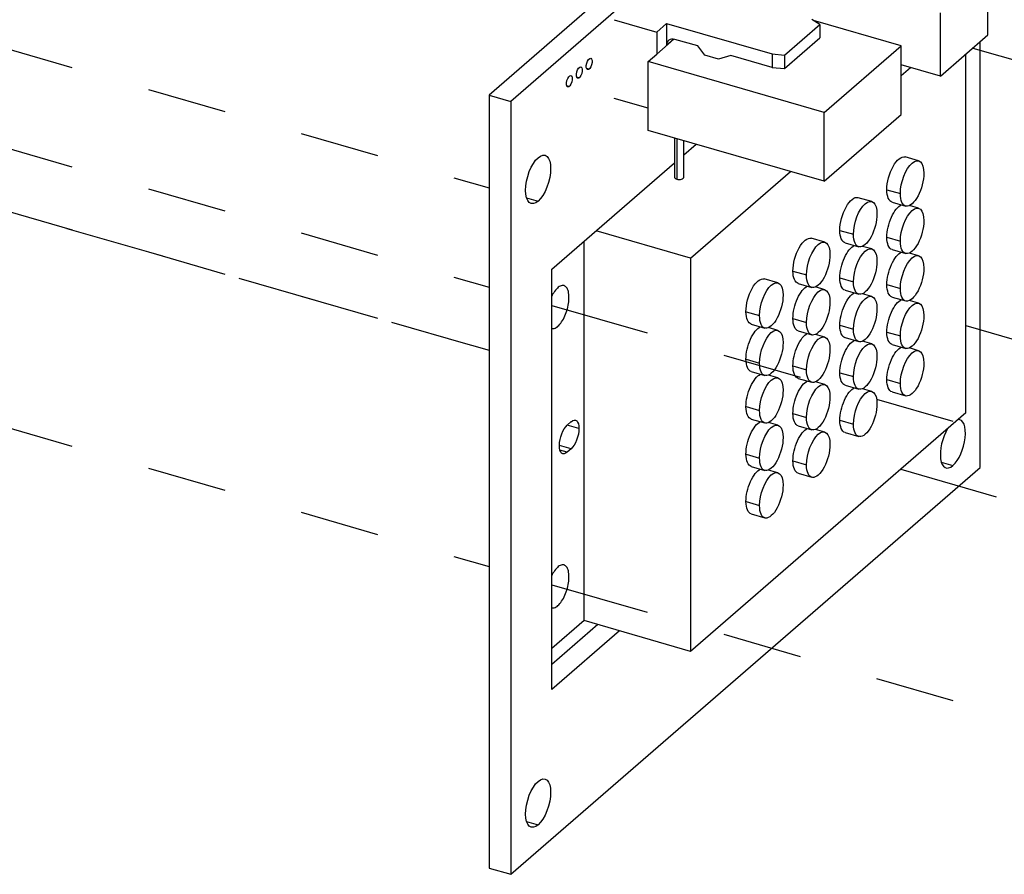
# Model space of a CAD drawing. Extents: x 0.3 to 39, y 0.1 to 10.9.
# Tile 7 of 26: x 25.9 to 27.1, y 2.2 to 3.3. Entities that reach past the tile are written whole.
import ezdxf

# ---------------------------------------------------------------- set-up
doc = ezdxf.new("R2010")
doc.units = 0
doc.header["$LTSCALE"] = 0.5
doc.header["$MEASUREMENT"] = 0
doc.linetypes.add('ONS_PHANTOM', pattern=[0.5, 0.25, -0.05, 0.05, -0.05, 0.05, -0.05])
for name, color, linetype in [('EXPLODE_LINES', 7, 'ONS_PHANTOM'), ('TANGENT_LINES', 7, 'CONTINUOUS'), ('VISIBLE', 7, 'CONTINUOUS')]:
    doc.layers.add(name, color=color, linetype=linetype)

msp = doc.modelspace()

# ---------------------------------------------------------------- linework, layer by layer
at = {"layer": 'EXPLODE_LINES'}
for p, q in [((24.6483, 3.5719), (26.4939, 3.0391)), ((24.6483, 3.4469), (26.4939, 2.9141)), ((24.6483, 3.3675), (26.4939, 2.8348)), ((24.762, 3.3347), (26.4939, 2.8348)), ((27.1022, 3.2148), (27.646, 3.0578)), ((24.6483, 3.0957), (26.4939, 2.5629)), ((26.5728, 2.8913), (27.2336, 2.7005)), ((27.0936, 2.866), (27.646, 2.7065)), ((27.0117, 2.6853), (28.766, 2.1789)), ((27.0117, 2.6853), (28.766, 2.1789)), ((26.5728, 2.5401), (27.2336, 2.3494))]:
    msp.add_line(p, q, dxfattribs=at)
at = {"layer": 'TANGENT_LINES'}
for p, q in [((26.7172, 3.2184), (26.726, 3.226)), ((26.6164, 3.1894), (26.6198, 3.1884)), ((26.6039, 3.1785), (26.6073, 3.1776)), ((26.5914, 3.1677), (26.5948, 3.1667)), ((26.73, 3.1008), (26.73, 3.0499)), ((26.9942, 3.0367), (27.0113, 3.0318)), ((26.5411, 3.0266), (26.5556, 3.0224)), ((26.9352, 2.9856), (26.9522, 2.9807)), ((26.9942, 2.9771), (27.0113, 2.9721)), ((26.8761, 2.9344), (26.8932, 2.9295)), ((26.9352, 2.9259), (26.9522, 2.921)), ((26.9942, 2.9174), (27.0113, 2.9125)), ((26.8171, 2.8833), (26.8341, 2.8784)), ((26.8761, 2.8748), (26.8932, 2.8699)), ((26.9352, 2.8662), (26.9522, 2.8613)), ((26.9942, 2.8577), (27.0113, 2.8528)), ((26.8171, 2.8236), (26.8341, 2.8187)), ((26.8761, 2.8151), (26.8932, 2.8102)), ((26.9352, 2.8066), (26.9522, 2.8017)), ((26.9942, 2.7981), (27.0113, 2.7931)), ((26.8171, 2.764), (26.8341, 2.759)), ((26.8761, 2.7554), (26.8932, 2.7505)), ((26.607, 2.7365), (26.5922, 2.7408)), ((26.9352, 2.7469), (26.9522, 2.742)), ((26.5971, 2.711), (26.5824, 2.7152)), ((26.5922, 2.7067), (26.5831, 2.7093)), ((26.8171, 2.7043), (26.8341, 2.6994)), ((26.8761, 2.6958), (26.8932, 2.6909)), ((27.0627, 2.6942), (27.0772, 2.69)), ((26.8171, 2.6446), (26.8341, 2.6397)), ((26.5411, 2.2424), (26.5556, 2.2382))]:
    msp.add_line(p, q, dxfattribs=at)
at = {"layer": 'VISIBLE'}
for p, q in [((27.0844, 3.667), (26.4939, 3.1556)), ((27.1117, 3.6592), (26.5211, 3.1477)), ((27.1213, 3.2313), (27.1213, 3.3108)), ((27.0615, 3.1795), (27.0615, 3.259)), ((26.6514, 3.2503), (26.7047, 3.2349)), ((26.7047, 3.2349), (26.7172, 3.2457)), ((26.7172, 3.2457), (26.7172, 3.2184)), ((26.7172, 3.2457), (26.85, 3.2074)), ((26.8655, 3.206), (26.9101, 3.2446)), ((26.9101, 3.2446), (26.9, 3.2507)), ((27.0123, 3.2177), (26.9019, 3.2496)), ((26.9101, 3.2446), (26.9101, 3.2276)), ((26.7047, 3.2349), (26.7047, 3.2072)), ((26.7047, 3.2072), (26.7263, 3.2259)), ((26.7563, 3.2174), (26.7274, 3.2257)), ((26.8655, 3.1889), (26.9101, 3.2276)), ((27.0615, 3.1795), (27.1213, 3.2313)), ((27.1117, 2.6874), (27.1117, 3.223)), ((26.7653, 3.2057), (26.7563, 3.2174)), ((26.85, 3.2074), (26.8655, 3.206)), ((26.85, 3.2074), (26.85, 3.1903)), ((26.9154, 3.1338), (27.0123, 3.2177)), ((27.0123, 3.1312), (27.0123, 3.2177)), ((27.0936, 2.7563), (27.0936, 3.2074)), ((26.6938, 3.1978), (26.7047, 3.2072)), ((26.6938, 3.1113), (26.6938, 3.1978)), ((26.9154, 3.1338), (26.6938, 3.1978)), ((26.7823, 3.2008), (26.7653, 3.2057)), ((26.798, 3.2053), (26.7823, 3.2008)), ((26.85, 3.1903), (26.798, 3.2053)), ((26.8655, 3.206), (26.8655, 3.1889)), ((26.85, 3.1903), (26.8655, 3.1889)), ((27.0615, 3.1795), (27.0123, 3.1938)), ((27.0123, 3.1802), (27.024, 3.1904)), ((26.4939, 3.1556), (26.4939, 2.1839)), ((26.4939, 3.1556), (26.5211, 3.1477)), ((26.5211, 3.1477), (26.5211, 2.176)), ((26.6938, 3.1391), (26.6514, 3.1514)), ((26.9154, 3.0473), (26.9154, 3.1338)), ((26.9154, 3.0473), (27.0123, 3.1312)), ((26.9154, 3.0473), (26.6938, 3.1113)), ((26.727, 3.1017), (26.727, 3.0525)), ((26.7389, 3.0525), (26.7389, 3.0982)), ((26.7389, 3.0806), (26.7542, 3.0938)), ((27.0342, 3.073), (27.0172, 3.0779)), ((26.5728, 2.9368), (26.727, 3.0703)), ((26.7472, 2.9506), (26.8729, 3.0595)), ((26.9752, 3.0218), (26.9581, 3.0267)), ((27.0008, 3.0211), (27.0179, 3.0162)), ((27.0342, 3.0133), (27.0225, 3.0167)), ((26.7472, 2.9506), (26.6284, 2.9849)), ((26.9161, 2.9707), (26.8991, 2.9756)), ((26.6134, 2.4949), (26.6134, 2.9719)), ((26.9417, 2.97), (26.9588, 2.9651)), ((26.9752, 2.9622), (26.9634, 2.9655)), ((27.0008, 2.9615), (27.0179, 2.9566)), ((26.7472, 2.9506), (26.7472, 2.4563)), ((27.0342, 2.9536), (27.0225, 2.957)), ((26.5728, 2.4083), (26.5728, 2.9368)), ((26.8571, 2.9195), (26.84, 2.9245)), ((26.8827, 2.9189), (26.8997, 2.9139)), ((26.9161, 2.911), (26.9044, 2.9144)), ((26.9417, 2.9103), (26.9588, 2.9054)), ((26.9752, 2.9025), (26.9634, 2.9059)), ((27.0008, 2.9018), (27.0179, 2.8969)), ((27.0342, 2.894), (27.0225, 2.8974)), ((26.8236, 2.8677), (26.8407, 2.8628)), ((26.8571, 2.8599), (26.8453, 2.8633)), ((26.8827, 2.8592), (26.8997, 2.8543)), ((26.9161, 2.8513), (26.9044, 2.8547)), ((26.9417, 2.8507), (26.9588, 2.8457)), ((26.9752, 2.8428), (26.9634, 2.8462)), ((27.0008, 2.8421), (27.0179, 2.8372)), ((27.0342, 2.8343), (27.0225, 2.8377)), ((26.8236, 2.808), (26.8407, 2.8031)), ((26.8571, 2.8002), (26.8453, 2.8036)), ((26.8827, 2.7995), (26.8997, 2.7946)), ((26.9161, 2.7917), (26.9044, 2.7951)), ((26.9417, 2.791), (26.9588, 2.7861)), ((26.9752, 2.7831), (26.9634, 2.7865)), ((27.0008, 2.7825), (27.0179, 2.7776)), ((27.0936, 2.7563), (26.7472, 2.4563)), ((26.5922, 2.7408), (26.5971, 2.7451)), ((26.8236, 2.7484), (26.8407, 2.7435)), ((26.8571, 2.7405), (26.8453, 2.7439)), ((26.8827, 2.7399), (26.8997, 2.7349)), ((26.9161, 2.732), (26.9044, 2.7354)), ((26.9417, 2.7313), (26.9588, 2.7264)), ((26.5971, 2.711), (26.5922, 2.7067)), ((26.5211, 2.176), (27.1117, 2.6874)), ((26.8236, 2.6887), (26.8407, 2.6838)), ((26.8571, 2.6809), (26.8453, 2.6843)), ((26.8827, 2.6802), (26.8997, 2.6753)), ((26.8236, 2.629), (26.8407, 2.6241)), ((26.6134, 2.4949), (26.5728, 2.4598)), ((26.6307, 2.4899), (26.5728, 2.4398)), ((26.7472, 2.4563), (26.6134, 2.4949)), ((26.658, 2.482), (26.5728, 2.4083)), ((26.4939, 2.1839), (26.5211, 2.176))]:
    msp.add_line(p, q, dxfattribs=at)
for centre, major_axis, ratio, start_param, end_param in [((26.7274, 3.2155), (0.00773, -0.00893), 0.75, 2.284521, 3.855317), ((26.733, 3.0525), (-0.00591, 0), 0.5, 0, 1.047198), ((26.733, 3.0525), (-0.00591, 0), 0.5, 1.047198, 3.141593), ((27.0772, 2.7173), (0.0087, 0.0303), 0.433013, 1.015022, 6.444168)]:
    msp.add_ellipse(centre, major_axis=major_axis, ratio=ratio, start_param=start_param, end_param=end_param, dxfattribs=at)
for centre, major_axis in [((26.6198, 3.1948), (0.00205, 0.00709)), ((26.6073, 3.1839), (0.00205, 0.00709)), ((26.5948, 3.1731), (0.00205, 0.00709)), ((26.5556, 3.0497), (0.0087, 0.0303)), ((26.5556, 2.2655), (0.0087, 0.0303))]:
    msp.add_ellipse(centre, major_axis=major_axis, ratio=0.433013, dxfattribs=at)
at = {"layer": 'VISIBLE', "extrusion": (0, 0, -1)}
for centre, major_axis, start_param, end_param in [((27.009, 3.0495), (-0.0082, -0.0284), 0.982794, 3.141593), ((27.026, 3.0446), (-0.0082, -0.0284), 0.982794, 4.124386), ((27.026, 3.0446), (-0.0082, -0.0284), 4.124386, 7.265979), ((27.009, 3.0495), (-0.0082, -0.0284), 0, 0.982794), ((26.9499, 2.9984), (-0.0082, -0.0284), 0.982794, 3.141593), ((26.967, 2.9934), (-0.0082, -0.0284), 0.982794, 4.124386), ((27.009, 2.9898), (-0.0082, -0.0284), 0.982794, 2.797704), ((27.026, 2.9849), (-0.0082, -0.0284), 0.982794, 4.124386), ((26.967, 2.9934), (-0.0082, -0.0284), 4.124386, 7.265979), ((27.026, 2.9849), (-0.0082, -0.0284), 4.124386, 7.265979), ((26.9499, 2.9984), (-0.0082, -0.0284), 0, 0.982794), ((26.8909, 2.9472), (-0.0082, -0.0284), 0.982794, 3.141593), ((26.9079, 2.9423), (-0.0082, -0.0284), 0.982794, 4.124386), ((27.009, 2.9898), (-0.0082, -0.0284), 0, 0.982794), ((26.9499, 2.9387), (-0.0082, -0.0284), 0.982794, 2.797704), ((26.967, 2.9338), (-0.0082, -0.0284), 0.982794, 4.124386), ((26.9079, 2.9423), (-0.0082, -0.0284), 4.124386, 7.265979), ((27.009, 2.9302), (-0.0082, -0.0284), 0.982794, 2.797704), ((27.026, 2.9253), (-0.0082, -0.0284), 0.982794, 4.124386), ((26.967, 2.9338), (-0.0082, -0.0284), 4.124386, 7.265979), ((27.026, 2.9253), (-0.0082, -0.0284), 4.124386, 7.265979), ((26.8318, 2.8961), (-0.0082, -0.0284), 0.982794, 3.141593), ((26.8489, 2.8912), (-0.0082, -0.0284), 0.982794, 4.124386), ((26.8909, 2.9472), (-0.0082, -0.0284), 0, 0.982794), ((26.9499, 2.9387), (-0.0082, -0.0284), 0, 0.982794), ((26.8909, 2.8876), (-0.0082, -0.0284), 0.982794, 2.797704), ((26.9079, 2.8826), (-0.0082, -0.0284), 0.982794, 4.124386), ((27.009, 2.9302), (-0.0082, -0.0284), 0, 0.982794), ((26.8489, 2.8912), (-0.0082, -0.0284), 4.124386, 7.265979), ((26.9499, 2.879), (-0.0082, -0.0284), 0.982794, 2.797704), ((26.967, 2.8741), (-0.0082, -0.0284), 0.982794, 4.124386), ((27.009, 2.8705), (-0.0082, -0.0284), 0.982794, 2.797704), ((27.026, 2.8656), (-0.0082, -0.0284), 0.982794, 4.124386), ((26.9079, 2.8826), (-0.0082, -0.0284), 4.124386, 7.265979), ((26.967, 2.8741), (-0.0082, -0.0284), 4.124386, 7.265979), ((26.8318, 2.8961), (-0.0082, -0.0284), 0, 0.982794), ((26.8909, 2.8876), (-0.0082, -0.0284), 0, 0.982794), ((27.026, 2.8656), (-0.0082, -0.0284), 4.124386, 7.265979), ((26.8318, 2.8364), (-0.0082, -0.0284), 0.982794, 2.797704), ((26.8489, 2.8315), (-0.0082, -0.0284), 0.982794, 4.124386), ((26.9499, 2.879), (-0.0082, -0.0284), 0, 0.982794), ((26.8909, 2.8279), (-0.0082, -0.0284), 0.982794, 2.797704), ((26.9079, 2.823), (-0.0082, -0.0284), 0.982794, 4.124386), ((27.009, 2.8705), (-0.0082, -0.0284), 0, 0.982794), ((26.8489, 2.8315), (-0.0082, -0.0284), 4.124386, 7.265979), ((26.9499, 2.8194), (-0.0082, -0.0284), 0.982794, 2.797704), ((26.967, 2.8144), (-0.0082, -0.0284), 0.982794, 4.124386), ((27.009, 2.8108), (-0.0082, -0.0284), 0.982794, 2.797704), ((27.026, 2.8059), (-0.0082, -0.0284), 0.982794, 4.124386), ((26.8318, 2.8364), (-0.0082, -0.0284), 0, 0.982794), ((26.9079, 2.823), (-0.0082, -0.0284), 4.124386, 7.265979), ((26.967, 2.8144), (-0.0082, -0.0284), 4.124386, 7.265979), ((26.8909, 2.8279), (-0.0082, -0.0284), 0, 0.982794), ((27.026, 2.8059), (-0.0082, -0.0284), 4.124386, 7.265979), ((26.8318, 2.7767), (-0.0082, -0.0284), 0.982794, 2.797704), ((26.8489, 2.7718), (-0.0082, -0.0284), 0.982794, 4.124386), ((26.9499, 2.8194), (-0.0082, -0.0284), 0, 0.982794), ((26.8909, 2.7682), (-0.0082, -0.0284), 0.982794, 2.797704), ((26.9079, 2.7633), (-0.0082, -0.0284), 0.982794, 4.124386), ((26.9499, 2.7597), (-0.0082, -0.0284), 0.982794, 2.797704), ((27.009, 2.8108), (-0.0082, -0.0284), 0, 0.982794), ((26.8489, 2.7718), (-0.0082, -0.0284), 4.124386, 7.265979), ((26.9079, 2.7633), (-0.0082, -0.0284), 4.124386, 7.265979), ((26.967, 2.7548), (-0.0082, -0.0284), 0.982794, 4.124386), ((26.8318, 2.7767), (-0.0082, -0.0284), 0, 0.982794), ((26.967, 2.7548), (-0.0082, -0.0284), 4.124386, 7.265979), ((26.8909, 2.7682), (-0.0082, -0.0284), 0, 0.982794), ((26.5922, 2.7237), (-0.0055, -0.0189), 5.695183, 8.836775), ((26.5971, 2.728), (-0.0055, -0.0189), 2.55359, 4.124386), ((26.8318, 2.7171), (-0.0082, -0.0284), 0.982794, 2.797704), ((26.8489, 2.7122), (-0.0082, -0.0284), 0.982794, 4.124386), ((26.9499, 2.7597), (-0.0082, -0.0284), 0, 0.982794), ((26.5971, 2.728), (-0.0055, -0.0189), 4.124386, 5.695183), ((26.8489, 2.7122), (-0.0082, -0.0284), 4.124386, 7.265979), ((26.8909, 2.7086), (-0.0082, -0.0284), 0.982794, 2.797704), ((26.9079, 2.7036), (-0.0082, -0.0284), 0.982794, 4.124386), ((26.9079, 2.7036), (-0.0082, -0.0284), 4.124386, 7.265979), ((26.8318, 2.7171), (-0.0082, -0.0284), 0, 0.982794), ((26.8909, 2.7086), (-0.0082, -0.0284), 0, 0.982794), ((26.8318, 2.6574), (-0.0082, -0.0284), 0.982794, 2.797704), ((26.8489, 2.6525), (-0.0082, -0.0284), 0.982794, 4.124386), ((26.8489, 2.6525), (-0.0082, -0.0284), 4.124386, 7.265979), ((26.8318, 2.6574), (-0.0082, -0.0284), 0, 0.982794)]:
    msp.add_ellipse(centre, major_axis=major_axis, ratio=0.433013, start_param=start_param, end_param=end_param, dxfattribs=at)
at = {"layer": 'VISIBLE'}
for points, knots in [([(26.5882, 2.9161), (26.5881, 2.9161), (26.5877, 2.9163), (26.5827, 2.9159), (26.5787, 2.9121), (26.5742, 2.9058), (26.5731, 2.9036), (26.5727, 2.9028)], [0, 0, 0, 0, 0.060928, 0.277566, 0.529269, 0.815196, 1, 1, 1, 1]), ([(26.5944, 2.9013), (26.5943, 2.9038), (26.594, 2.9085), (26.5918, 2.9141), (26.5893, 2.9154), (26.5882, 2.9161)], [0, 0, 0, 0, 0.384473, 0.72016, 1, 1, 1, 1]), ([(26.5726, 2.8622), (26.5737, 2.862), (26.5761, 2.8618), (26.5809, 2.8649), (26.5854, 2.8704), (26.5895, 2.878), (26.5926, 2.8866), (26.5943, 2.8958), (26.5944, 2.8996), (26.5944, 2.9013)], [0, 0, 0, 0, 0.099878, 0.227813, 0.375206, 0.536763, 0.705151, 0.872613, 1, 1, 1, 1]), ([(26.5882, 2.5649), (26.5881, 2.5649), (26.5877, 2.5651), (26.5827, 2.5647), (26.5787, 2.5609), (26.5742, 2.5546), (26.5731, 2.5525), (26.5727, 2.5516)], [0, 0, 0, 0, 0.060928, 0.277566, 0.529269, 0.815196, 1, 1, 1, 1]), ([(26.5944, 2.5501), (26.5943, 2.5526), (26.594, 2.5573), (26.5918, 2.5629), (26.5893, 2.5643), (26.5882, 2.5649)], [0, 0, 0, 0, 0.384473, 0.72016, 1, 1, 1, 1]), ([(26.5726, 2.511), (26.5737, 2.5109), (26.5761, 2.5106), (26.5809, 2.5137), (26.5854, 2.5192), (26.5895, 2.5268), (26.5926, 2.5354), (26.5943, 2.5446), (26.5944, 2.5484), (26.5944, 2.5501)], [0, 0, 0, 0, 0.099878, 0.227813, 0.375206, 0.536763, 0.705151, 0.872613, 1, 1, 1, 1])]:
    msp.add_open_spline(points, degree=3, knots=knots, dxfattribs=at)

doc.saveas('drawing.dxf')
